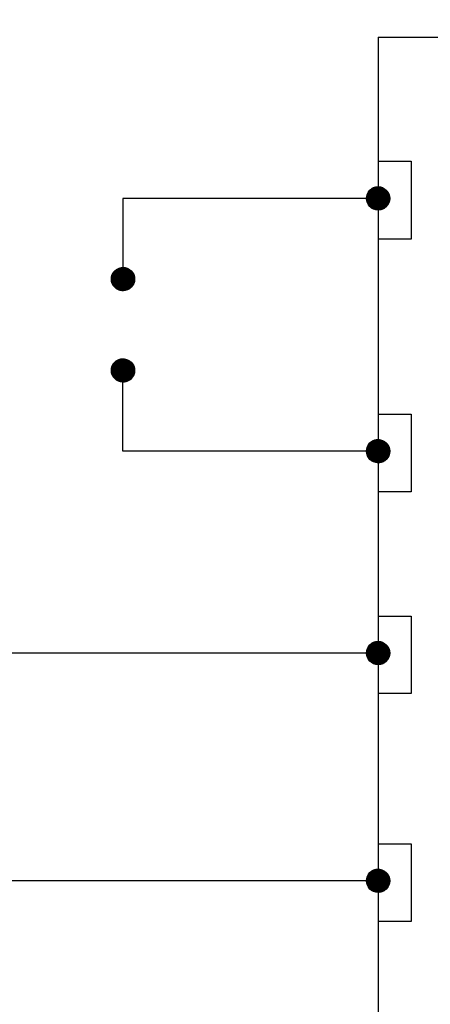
# Model space of a CAD drawing. Header units: inches. Extents: x 7.1 to 32.2, y 0.4 to 17.7.
# Tile 6 of 11: x 13.3 to 14.5, y 13 to 15.7. Entities that reach past the tile are written whole.
import ezdxf

# ---------------------------------------------------------------- set-up
doc = ezdxf.new("R2010")
doc.units = ezdxf.units.IN
doc.header["$MEASUREMENT"] = 0
doc.layers.add('M-ANNO-SYMB', color=6, linetype='Continuous', lineweight=30)
doc.layers.add('M-DIAG-GRPH', color=6, linetype='Continuous', lineweight=13)

# ---------------------------------------------------------------- blocks, each defined once
blk = doc.blocks.new('*U2')
at = {"color": 0}
for p, q in [((10.4849, 6.9662), (10.5488, 7.0301)), ((10.4849, 6.967), (10.5479, 7.0301)), ((10.4849, 6.9644), (10.5505, 7.03)), ((10.4849, 6.9653), (10.5496, 7.03)), ((10.4849, 6.9679), (10.547, 7.03)), ((10.4849, 6.9688), (10.5461, 7.03)), ((10.4849, 6.9698), (10.5452, 7.03)), ((10.485, 6.9636), (10.5514, 7.03)), ((10.485, 6.9627), (10.5522, 7.0299)), ((10.485, 6.9707), (10.5442, 7.0299)), ((10.4851, 6.9619), (10.553, 7.0299)), ((10.4851, 6.9716), (10.5433, 7.0299)), ((10.4851, 6.9611), (10.5538, 7.0298)), ((10.4851, 6.9726), (10.5423, 7.0298)), ((10.4852, 6.9603), (10.5546, 7.0297)), ((10.4852, 6.9736), (10.5413, 7.0297)), ((10.4853, 6.9595), (10.5554, 7.0296)), ((10.4854, 6.9746), (10.5403, 7.0296)), ((10.4854, 6.9587), (10.5562, 7.0295)), ((10.4855, 6.9579), (10.557, 7.0294)), ((10.4855, 6.9756), (10.5393, 7.0294)), ((10.4856, 6.9572), (10.5578, 7.0293)), ((10.4856, 6.9766), (10.5383, 7.0293)), ((10.4857, 6.9564), (10.5585, 7.0292)), ((10.4858, 6.9777), (10.5372, 7.0291)), ((10.4859, 6.9556), (10.5593, 7.0291)), ((10.486, 6.9549), (10.56, 7.0289)), ((10.486, 6.9788), (10.5361, 7.0289)), ((10.4861, 6.9542), (10.5608, 7.0288)), ((10.4862, 6.9799), (10.535, 7.0287)), ((10.4863, 6.9534), (10.5615, 7.0286)), ((10.4865, 6.9527), (10.5622, 7.0285)), ((10.4865, 6.981), (10.5339, 7.0284)), ((10.4866, 6.952), (10.5629, 7.0283)), ((10.4868, 6.9513), (10.5637, 7.0281)), ((10.4868, 6.9822), (10.5327, 7.0281)), ((10.487, 6.9506), (10.5644, 7.028)), ((10.4871, 6.9834), (10.5315, 7.0278)), ((10.4872, 6.9499), (10.565, 7.0278)), ((10.4874, 6.9492), (10.5657, 7.0276)), ((10.4874, 6.9846), (10.5303, 7.0275)), ((10.4876, 6.9485), (10.5664, 7.0274)), ((10.4878, 6.9478), (10.5671, 7.0272)), ((10.4878, 6.9859), (10.529, 7.0271)), ((10.488, 6.9472), (10.5678, 7.0269)), ((10.4882, 6.9465), (10.5684, 7.0267)), ((10.4883, 6.9872), (10.5277, 7.0267)), ((10.4884, 6.9458), (10.5691, 7.0265)), ((10.4887, 6.9452), (10.5697, 7.0263)), ((10.4888, 6.9886), (10.5263, 7.0262)), ((10.4889, 6.9445), (10.5704, 7.026)), ((10.4891, 6.9439), (10.571, 7.0258)), ((10.4893, 6.99), (10.5249, 7.0256)), ((10.4894, 6.9433), (10.5717, 7.0255)), ((10.4897, 6.9426), (10.5723, 7.0253)), ((10.4899, 6.942), (10.5729, 7.025)), ((10.4899, 6.9915), (10.5234, 7.025)), ((10.4902, 6.9414), (10.5735, 7.0248)), ((10.4904, 6.9408), (10.5741, 7.0245)), ((10.4906, 6.9931), (10.5218, 7.0243)), ((10.4907, 6.9402), (10.5747, 7.0242)), ((10.491, 6.9396), (10.5753, 7.0239)), ((10.4913, 6.939), (10.5759, 7.0236)), ((10.4914, 6.9948), (10.5201, 7.0235)), ((10.4916, 6.9384), (10.5765, 7.0233)), ((10.4919, 6.9378), (10.5771, 7.023)), ((10.4922, 6.9372), (10.5777, 7.0227)), ((10.4923, 6.9966), (10.5183, 7.0226)), ((10.4925, 6.9367), (10.5783, 7.0224)), ((10.4928, 6.9361), (10.5789, 7.0221)), ((10.4931, 6.9355), (10.5794, 7.0218)), ((10.4934, 6.935), (10.58, 7.0215)), ((10.4935, 6.9986), (10.5163, 7.0215)), ((10.4938, 6.9344), (10.5805, 7.0212)), ((10.4941, 6.9338), (10.5811, 7.0208)), ((10.4944, 6.9333), (10.5816, 7.0205)), ((10.4948, 6.9328), (10.5822, 7.0201)), ((10.4948, 7.0009), (10.5141, 7.0201)), ((10.4951, 6.9322), (10.5827, 7.0198)), ((10.4955, 6.9317), (10.5832, 7.0194)), ((10.4958, 6.9312), (10.5838, 7.0191)), ((10.4962, 6.9306), (10.5843, 7.0187)), ((10.4966, 6.9301), (10.5848, 7.0184)), ((10.4967, 7.0036), (10.5113, 7.0182)), ((10.4969, 6.9296), (10.5853, 7.018)), ((10.4973, 6.9291), (10.5858, 7.0176)), ((10.4977, 6.9286), (10.5863, 7.0172)), ((10.4981, 6.9281), (10.5868, 7.0169)), ((10.4985, 6.9276), (10.5873, 7.0165)), ((10.4989, 6.9271), (10.5878, 7.0161)), ((10.4992, 6.9266), (10.5883, 7.0157)), ((10.4996, 6.9261), (10.5888, 7.0153)), ((10.4998, 7.0076), (10.5074, 7.0151)), ((10.5001, 6.9256), (10.5893, 7.0149)), ((10.5005, 6.9252), (10.5898, 7.0145)), ((10.5009, 6.9247), (10.5902, 7.0141)), ((10.5013, 6.9242), (10.5907, 7.0136)), ((10.5017, 6.9238), (10.5912, 7.0132)), ((10.5021, 6.9233), (10.5916, 7.0128)), ((10.5026, 6.9229), (10.5921, 7.0124)), ((10.503, 6.9224), (10.5925, 7.0119)), ((10.5035, 6.922), (10.593, 7.0115)), ((10.5039, 6.9215), (10.5934, 7.011)), ((10.5043, 6.9211), (10.5938, 7.0106)), ((10.5048, 6.9207), (10.5943, 7.0101)), ((10.5053, 6.9202), (10.5947, 7.0097)), ((10.5057, 6.9198), (10.5951, 7.0092)), ((10.5062, 6.9194), (10.5955, 7.0087)), ((10.5067, 6.919), (10.5959, 7.0083)), ((10.5071, 6.9186), (10.5963, 7.0078)), ((10.5076, 6.9182), (10.5968, 7.0073)), ((10.5081, 6.9178), (10.5972, 7.0068)), ((10.5086, 6.9174), (10.5975, 7.0063)), ((10.5091, 6.917), (10.5979, 7.0059)), ((10.5096, 6.9166), (10.5983, 7.0054)), ((10.5101, 6.9162), (10.5987, 7.0049)), ((10.5106, 6.9158), (10.5991, 7.0043)), ((10.5111, 6.9155), (10.5995, 7.0038)), ((10.5116, 6.9151), (10.5998, 7.0033)), ((10.5121, 6.9147), (10.6002, 7.0028)), ((10.5127, 6.9144), (10.6006, 7.0023)), ((10.5132, 6.914), (10.6009, 7.0017)), ((10.5137, 6.9137), (10.6013, 7.0012)), ((10.5143, 6.9133), (10.6016, 7.0007)), ((10.5148, 6.913), (10.6019, 7.0001)), ((10.5153, 6.9127), (10.6023, 6.9996)), ((10.5159, 6.9123), (10.6026, 6.999)), ((10.5165, 6.912), (10.6029, 6.9985)), ((10.517, 6.9117), (10.6033, 6.9979)), ((10.5176, 6.9114), (10.6036, 6.9973)), ((10.5182, 6.911), (10.6039, 6.9968)), ((10.5187, 6.9107), (10.6042, 6.9962)), ((10.5193, 6.9104), (10.6045, 6.9956)), ((10.5199, 6.9101), (10.6048, 6.995)), ((10.5205, 6.9098), (10.6051, 6.9944)), ((10.5211, 6.9096), (10.6054, 6.9938)), ((10.5217, 6.9093), (10.6057, 6.9932)), ((10.5223, 6.909), (10.6059, 6.9926)), ((10.5229, 6.9087), (10.6062, 6.992)), ((10.5235, 6.9085), (10.6065, 6.9914)), ((10.5242, 6.9082), (10.6067, 6.9908)), ((10.5248, 6.908), (10.607, 6.9901)), ((10.5254, 6.9077), (10.6072, 6.9895)), ((10.5261, 6.9075), (10.6075, 6.9889)), ((10.5267, 6.9072), (10.6077, 6.9882)), ((10.5274, 6.907), (10.6079, 6.9876)), ((10.528, 6.9068), (10.6082, 6.9869)), ((10.5287, 6.9066), (10.6084, 6.9862)), ((10.5294, 6.9063), (10.6086, 6.9856)), ((10.53, 6.9061), (10.6088, 6.9849)), ((10.5307, 6.9059), (10.609, 6.9842)), ((10.5314, 6.9057), (10.6092, 6.9835)), ((10.5321, 6.9056), (10.6094, 6.9828)), ((10.5328, 6.9054), (10.6096, 6.9821)), ((10.5335, 6.9052), (10.6097, 6.9814)), ((10.5342, 6.905), (10.6099, 6.9807)), ((10.535, 6.9049), (10.6101, 6.98)), ((10.5357, 6.9047), (10.6102, 6.9792)), ((10.5364, 6.9046), (10.6104, 6.9785)), ((10.5372, 6.9044), (10.6105, 6.9777)), ((10.5379, 6.9043), (10.6106, 6.977)), ((10.5387, 6.9042), (10.6107, 6.9762)), ((10.5395, 6.9041), (10.6109, 6.9755)), ((10.5403, 6.904), (10.611, 6.9747)), ((10.541, 6.9039), (10.611, 6.9739)), ((10.5418, 6.9038), (10.6111, 6.9731)), ((10.5427, 6.9037), (10.6112, 6.9723)), ((10.5435, 6.9037), (10.6113, 6.9715)), ((10.5443, 6.9036), (10.6113, 6.9706)), ((10.5451, 6.9036), (10.6114, 6.9698)), ((10.546, 6.9035), (10.6114, 6.9689)), ((10.5468, 6.9035), (10.6114, 6.9681)), ((10.5477, 6.9035), (10.6114, 6.9672)), ((10.5486, 6.9035), (10.6114, 6.9663)), ((10.5495, 6.9035), (10.6114, 6.9654)), ((10.5504, 6.9035), (10.6114, 6.9645)), ((10.5513, 6.9036), (10.6114, 6.9636)), ((10.5523, 6.9036), (10.6113, 6.9627)), ((10.5532, 6.9037), (10.6112, 6.9617)), ((10.5542, 6.9038), (10.6112, 6.9607)), ((10.5552, 6.9039), (10.6111, 6.9598)), ((10.5562, 6.904), (10.6109, 6.9588)), ((10.5572, 6.9041), (10.6108, 6.9577)), ((10.5582, 6.9043), (10.6106, 6.9567)), ((10.5593, 6.9045), (10.6105, 6.9556)), ((10.5604, 6.9047), (10.6103, 6.9545)), ((10.5615, 6.9049), (10.61, 6.9534)), ((10.5627, 6.9052), (10.6098, 6.9523)), ((10.5638, 6.9054), (10.6095, 6.9511)), ((10.565, 6.9058), (10.6092, 6.9499)), ((10.5663, 6.9061), (10.6088, 6.9487)), ((10.5676, 6.9065), (10.6084, 6.9474)), ((10.5689, 6.907), (10.608, 6.9461)), ((10.5703, 6.9075), (10.6075, 6.9447)), ((10.5717, 6.908), (10.6069, 6.9432)), ((10.5732, 6.9086), (10.6063, 6.9417)), ((10.5748, 6.9094), (10.6056, 6.9401)), ((10.5765, 6.9102), (10.6047, 6.9384)), ((10.5784, 6.9112), (10.6038, 6.9366)), ((10.5804, 6.9123), (10.6026, 6.9345)), ((10.5828, 6.9138), (10.6012, 6.9322)), ((10.5856, 6.9158), (10.5992, 6.9293)), ((10.5903, 6.9195), (10.5954, 6.9246))]:
    blk.add_line(p, q, dxfattribs=at)
blk = doc.blocks.new('*U17')
at = {"color": 0}
for p, q in [((10.4849, 6.9662), (10.5488, 7.0301)), ((10.4849, 6.967), (10.5479, 7.0301)), ((10.4849, 6.9644), (10.5505, 7.03)), ((10.4849, 6.9653), (10.5496, 7.03)), ((10.4849, 6.9679), (10.547, 7.03)), ((10.4849, 6.9688), (10.5461, 7.03)), ((10.4849, 6.9698), (10.5452, 7.03)), ((10.485, 6.9636), (10.5514, 7.03)), ((10.485, 6.9627), (10.5522, 7.0299)), ((10.485, 6.9707), (10.5442, 7.0299)), ((10.4851, 6.9619), (10.553, 7.0299)), ((10.4851, 6.9716), (10.5433, 7.0299)), ((10.4851, 6.9611), (10.5538, 7.0298)), ((10.4851, 6.9726), (10.5423, 7.0298)), ((10.4852, 6.9603), (10.5546, 7.0297)), ((10.4852, 6.9736), (10.5413, 7.0297)), ((10.4853, 6.9595), (10.5554, 7.0296)), ((10.4854, 6.9746), (10.5403, 7.0296)), ((10.4854, 6.9587), (10.5562, 7.0295)), ((10.4855, 6.9579), (10.557, 7.0294)), ((10.4855, 6.9756), (10.5393, 7.0294)), ((10.4856, 6.9572), (10.5578, 7.0293)), ((10.4856, 6.9766), (10.5383, 7.0293)), ((10.4857, 6.9564), (10.5585, 7.0292)), ((10.4858, 6.9777), (10.5372, 7.0291)), ((10.4859, 6.9556), (10.5593, 7.0291)), ((10.486, 6.9549), (10.56, 7.0289)), ((10.486, 6.9788), (10.5361, 7.0289)), ((10.4861, 6.9542), (10.5608, 7.0288)), ((10.4862, 6.9799), (10.535, 7.0287)), ((10.4863, 6.9534), (10.5615, 7.0286)), ((10.4865, 6.9527), (10.5622, 7.0285)), ((10.4865, 6.981), (10.5339, 7.0284)), ((10.4866, 6.952), (10.5629, 7.0283)), ((10.4868, 6.9513), (10.5637, 7.0281)), ((10.4868, 6.9822), (10.5327, 7.0281)), ((10.487, 6.9506), (10.5644, 7.028)), ((10.4871, 6.9834), (10.5315, 7.0278)), ((10.4872, 6.9499), (10.565, 7.0278)), ((10.4874, 6.9492), (10.5657, 7.0276)), ((10.4874, 6.9846), (10.5303, 7.0275)), ((10.4876, 6.9485), (10.5664, 7.0274)), ((10.4878, 6.9478), (10.5671, 7.0272)), ((10.4878, 6.9859), (10.529, 7.0271)), ((10.488, 6.9472), (10.5678, 7.0269)), ((10.4882, 6.9465), (10.5684, 7.0267)), ((10.4883, 6.9872), (10.5277, 7.0267)), ((10.4884, 6.9458), (10.5691, 7.0265)), ((10.4887, 6.9452), (10.5697, 7.0263)), ((10.4888, 6.9886), (10.5263, 7.0262)), ((10.4889, 6.9445), (10.5704, 7.026)), ((10.4891, 6.9439), (10.571, 7.0258)), ((10.4893, 6.99), (10.5249, 7.0256)), ((10.4894, 6.9433), (10.5717, 7.0255)), ((10.4897, 6.9426), (10.5723, 7.0253)), ((10.4899, 6.942), (10.5729, 7.025)), ((10.4899, 6.9915), (10.5234, 7.025)), ((10.4902, 6.9414), (10.5735, 7.0248)), ((10.4904, 6.9408), (10.5741, 7.0245)), ((10.4906, 6.9931), (10.5218, 7.0243)), ((10.4907, 6.9402), (10.5747, 7.0242)), ((10.491, 6.9396), (10.5753, 7.0239)), ((10.4913, 6.939), (10.5759, 7.0236)), ((10.4914, 6.9948), (10.5201, 7.0235)), ((10.4916, 6.9384), (10.5765, 7.0233)), ((10.4919, 6.9378), (10.5771, 7.023)), ((10.4922, 6.9372), (10.5777, 7.0227)), ((10.4923, 6.9966), (10.5183, 7.0226)), ((10.4925, 6.9367), (10.5783, 7.0224)), ((10.4928, 6.9361), (10.5789, 7.0221)), ((10.4931, 6.9355), (10.5794, 7.0218)), ((10.4934, 6.935), (10.58, 7.0215)), ((10.4935, 6.9986), (10.5163, 7.0215)), ((10.4938, 6.9344), (10.5805, 7.0212)), ((10.4941, 6.9338), (10.5811, 7.0208)), ((10.4944, 6.9333), (10.5816, 7.0205)), ((10.4948, 6.9328), (10.5822, 7.0201)), ((10.4948, 7.0009), (10.5141, 7.0201)), ((10.4951, 6.9322), (10.5827, 7.0198)), ((10.4955, 6.9317), (10.5832, 7.0194)), ((10.4958, 6.9312), (10.5838, 7.0191)), ((10.4962, 6.9306), (10.5843, 7.0187)), ((10.4966, 6.9301), (10.5848, 7.0184)), ((10.4967, 7.0036), (10.5113, 7.0182)), ((10.4969, 6.9296), (10.5853, 7.018)), ((10.4973, 6.9291), (10.5858, 7.0176)), ((10.4977, 6.9286), (10.5863, 7.0172)), ((10.4981, 6.9281), (10.5868, 7.0169)), ((10.4985, 6.9276), (10.5873, 7.0165)), ((10.4989, 6.9271), (10.5878, 7.0161)), ((10.4992, 6.9266), (10.5883, 7.0157)), ((10.4996, 6.9261), (10.5888, 7.0153)), ((10.4998, 7.0076), (10.5074, 7.0151)), ((10.5001, 6.9256), (10.5893, 7.0149)), ((10.5005, 6.9252), (10.5898, 7.0145)), ((10.5009, 6.9247), (10.5902, 7.0141)), ((10.5013, 6.9242), (10.5907, 7.0136)), ((10.5017, 6.9238), (10.5912, 7.0132)), ((10.5021, 6.9233), (10.5916, 7.0128)), ((10.5026, 6.9229), (10.5921, 7.0124)), ((10.503, 6.9224), (10.5925, 7.0119)), ((10.5035, 6.922), (10.593, 7.0115)), ((10.5039, 6.9215), (10.5934, 7.011)), ((10.5043, 6.9211), (10.5938, 7.0106)), ((10.5048, 6.9207), (10.5943, 7.0101)), ((10.5053, 6.9202), (10.5947, 7.0097)), ((10.5057, 6.9198), (10.5951, 7.0092)), ((10.5062, 6.9194), (10.5955, 7.0087)), ((10.5067, 6.919), (10.5959, 7.0083)), ((10.5071, 6.9186), (10.5963, 7.0078)), ((10.5076, 6.9182), (10.5968, 7.0073)), ((10.5081, 6.9178), (10.5972, 7.0068)), ((10.5086, 6.9174), (10.5975, 7.0063)), ((10.5091, 6.917), (10.5979, 7.0059)), ((10.5096, 6.9166), (10.5983, 7.0054)), ((10.5101, 6.9162), (10.5987, 7.0049)), ((10.5106, 6.9158), (10.5991, 7.0043)), ((10.5111, 6.9155), (10.5995, 7.0038)), ((10.5116, 6.9151), (10.5998, 7.0033)), ((10.5121, 6.9147), (10.6002, 7.0028)), ((10.5127, 6.9144), (10.6006, 7.0023)), ((10.5132, 6.914), (10.6009, 7.0017)), ((10.5137, 6.9137), (10.6013, 7.0012)), ((10.5143, 6.9133), (10.6016, 7.0007)), ((10.5148, 6.913), (10.6019, 7.0001)), ((10.5153, 6.9127), (10.6023, 6.9996)), ((10.5159, 6.9123), (10.6026, 6.999)), ((10.5165, 6.912), (10.6029, 6.9985)), ((10.517, 6.9117), (10.6033, 6.9979)), ((10.5176, 6.9114), (10.6036, 6.9973)), ((10.5182, 6.911), (10.6039, 6.9968)), ((10.5187, 6.9107), (10.6042, 6.9962)), ((10.5193, 6.9104), (10.6045, 6.9956)), ((10.5199, 6.9101), (10.6048, 6.995)), ((10.5205, 6.9098), (10.6051, 6.9944)), ((10.5211, 6.9096), (10.6054, 6.9938)), ((10.5217, 6.9093), (10.6057, 6.9932)), ((10.5223, 6.909), (10.6059, 6.9926)), ((10.5229, 6.9087), (10.6062, 6.992)), ((10.5235, 6.9085), (10.6065, 6.9914)), ((10.5242, 6.9082), (10.6067, 6.9908)), ((10.5248, 6.908), (10.607, 6.9901)), ((10.5254, 6.9077), (10.6072, 6.9895)), ((10.5261, 6.9075), (10.6075, 6.9889)), ((10.5267, 6.9072), (10.6077, 6.9882)), ((10.5274, 6.907), (10.6079, 6.9876)), ((10.528, 6.9068), (10.6082, 6.9869)), ((10.5287, 6.9066), (10.6084, 6.9862)), ((10.5294, 6.9063), (10.6086, 6.9856)), ((10.53, 6.9061), (10.6088, 6.9849)), ((10.5307, 6.9059), (10.609, 6.9842)), ((10.5314, 6.9057), (10.6092, 6.9835)), ((10.5321, 6.9056), (10.6094, 6.9828)), ((10.5328, 6.9054), (10.6096, 6.9821)), ((10.5335, 6.9052), (10.6097, 6.9814)), ((10.5342, 6.905), (10.6099, 6.9807)), ((10.535, 6.9049), (10.6101, 6.98)), ((10.5357, 6.9047), (10.6102, 6.9792)), ((10.5364, 6.9046), (10.6104, 6.9785)), ((10.5372, 6.9044), (10.6105, 6.9777)), ((10.5379, 6.9043), (10.6106, 6.977)), ((10.5387, 6.9042), (10.6107, 6.9762)), ((10.5395, 6.9041), (10.6109, 6.9755)), ((10.5403, 6.904), (10.611, 6.9747)), ((10.541, 6.9039), (10.611, 6.9739)), ((10.5418, 6.9038), (10.6111, 6.9731)), ((10.5427, 6.9037), (10.6112, 6.9723)), ((10.5435, 6.9037), (10.6113, 6.9715)), ((10.5443, 6.9036), (10.6113, 6.9706)), ((10.5451, 6.9036), (10.6114, 6.9698)), ((10.546, 6.9035), (10.6114, 6.9689)), ((10.5468, 6.9035), (10.6114, 6.9681)), ((10.5477, 6.9035), (10.6114, 6.9672)), ((10.5486, 6.9035), (10.6114, 6.9663)), ((10.5495, 6.9035), (10.6114, 6.9654)), ((10.5504, 6.9035), (10.6114, 6.9645)), ((10.5513, 6.9036), (10.6114, 6.9636)), ((10.5523, 6.9036), (10.6113, 6.9627)), ((10.5532, 6.9037), (10.6112, 6.9617)), ((10.5542, 6.9038), (10.6112, 6.9607)), ((10.5552, 6.9039), (10.6111, 6.9598)), ((10.5562, 6.904), (10.6109, 6.9588)), ((10.5572, 6.9041), (10.6108, 6.9577)), ((10.5582, 6.9043), (10.6106, 6.9567)), ((10.5593, 6.9045), (10.6105, 6.9556)), ((10.5604, 6.9047), (10.6103, 6.9545)), ((10.5615, 6.9049), (10.61, 6.9534)), ((10.5627, 6.9052), (10.6098, 6.9523)), ((10.5638, 6.9054), (10.6095, 6.9511)), ((10.565, 6.9058), (10.6092, 6.9499)), ((10.5663, 6.9061), (10.6088, 6.9487)), ((10.5676, 6.9065), (10.6084, 6.9474)), ((10.5689, 6.907), (10.608, 6.9461)), ((10.5703, 6.9075), (10.6075, 6.9447)), ((10.5717, 6.908), (10.6069, 6.9432)), ((10.5732, 6.9086), (10.6063, 6.9417)), ((10.5748, 6.9094), (10.6056, 6.9401)), ((10.5765, 6.9102), (10.6047, 6.9384)), ((10.5784, 6.9112), (10.6038, 6.9366)), ((10.5804, 6.9123), (10.6026, 6.9345)), ((10.5828, 6.9138), (10.6012, 6.9322)), ((10.5856, 6.9158), (10.5992, 6.9293)), ((10.5903, 6.9195), (10.5954, 6.9246))]:
    blk.add_line(p, q, dxfattribs=at)
blk = doc.blocks.new('*U18')
at = {"color": 0}
for p, q in [((10.4849, 6.9662), (10.5488, 7.0301)), ((10.4849, 6.967), (10.5479, 7.0301)), ((10.4849, 6.9644), (10.5505, 7.03)), ((10.4849, 6.9653), (10.5496, 7.03)), ((10.4849, 6.9679), (10.547, 7.03)), ((10.4849, 6.9688), (10.5461, 7.03)), ((10.4849, 6.9698), (10.5452, 7.03)), ((10.485, 6.9636), (10.5514, 7.03)), ((10.485, 6.9627), (10.5522, 7.0299)), ((10.485, 6.9707), (10.5442, 7.0299)), ((10.4851, 6.9619), (10.553, 7.0299)), ((10.4851, 6.9716), (10.5433, 7.0299)), ((10.4851, 6.9611), (10.5538, 7.0298)), ((10.4851, 6.9726), (10.5423, 7.0298)), ((10.4852, 6.9603), (10.5546, 7.0297)), ((10.4852, 6.9736), (10.5413, 7.0297)), ((10.4853, 6.9595), (10.5554, 7.0296)), ((10.4854, 6.9746), (10.5403, 7.0296)), ((10.4854, 6.9587), (10.5562, 7.0295)), ((10.4855, 6.9579), (10.557, 7.0294)), ((10.4855, 6.9756), (10.5393, 7.0294)), ((10.4856, 6.9572), (10.5578, 7.0293)), ((10.4856, 6.9766), (10.5383, 7.0293)), ((10.4857, 6.9564), (10.5585, 7.0292)), ((10.4858, 6.9777), (10.5372, 7.0291)), ((10.4859, 6.9556), (10.5593, 7.0291)), ((10.486, 6.9549), (10.56, 7.0289)), ((10.486, 6.9788), (10.5361, 7.0289)), ((10.4861, 6.9542), (10.5608, 7.0288)), ((10.4862, 6.9799), (10.535, 7.0287)), ((10.4863, 6.9534), (10.5615, 7.0286)), ((10.4865, 6.9527), (10.5622, 7.0285)), ((10.4865, 6.981), (10.5339, 7.0284)), ((10.4866, 6.952), (10.5629, 7.0283)), ((10.4868, 6.9513), (10.5637, 7.0281)), ((10.4868, 6.9822), (10.5327, 7.0281)), ((10.487, 6.9506), (10.5644, 7.028)), ((10.4871, 6.9834), (10.5315, 7.0278)), ((10.4872, 6.9499), (10.565, 7.0278)), ((10.4874, 6.9492), (10.5657, 7.0276)), ((10.4874, 6.9846), (10.5303, 7.0275)), ((10.4876, 6.9485), (10.5664, 7.0274)), ((10.4878, 6.9478), (10.5671, 7.0272)), ((10.4878, 6.9859), (10.529, 7.0271)), ((10.488, 6.9472), (10.5678, 7.0269)), ((10.4882, 6.9465), (10.5684, 7.0267)), ((10.4883, 6.9872), (10.5277, 7.0267)), ((10.4884, 6.9458), (10.5691, 7.0265)), ((10.4887, 6.9452), (10.5697, 7.0263)), ((10.4888, 6.9886), (10.5263, 7.0262)), ((10.4889, 6.9445), (10.5704, 7.026)), ((10.4891, 6.9439), (10.571, 7.0258)), ((10.4893, 6.99), (10.5249, 7.0256)), ((10.4894, 6.9433), (10.5717, 7.0255)), ((10.4897, 6.9426), (10.5723, 7.0253)), ((10.4899, 6.942), (10.5729, 7.025)), ((10.4899, 6.9915), (10.5234, 7.025)), ((10.4902, 6.9414), (10.5735, 7.0248)), ((10.4904, 6.9408), (10.5741, 7.0245)), ((10.4906, 6.9931), (10.5218, 7.0243)), ((10.4907, 6.9402), (10.5747, 7.0242)), ((10.491, 6.9396), (10.5753, 7.0239)), ((10.4913, 6.939), (10.5759, 7.0236)), ((10.4914, 6.9948), (10.5201, 7.0235)), ((10.4916, 6.9384), (10.5765, 7.0233)), ((10.4919, 6.9378), (10.5771, 7.023)), ((10.4922, 6.9372), (10.5777, 7.0227)), ((10.4923, 6.9966), (10.5183, 7.0226)), ((10.4925, 6.9367), (10.5783, 7.0224)), ((10.4928, 6.9361), (10.5789, 7.0221)), ((10.4931, 6.9355), (10.5794, 7.0218)), ((10.4934, 6.935), (10.58, 7.0215)), ((10.4935, 6.9986), (10.5163, 7.0215)), ((10.4938, 6.9344), (10.5805, 7.0212)), ((10.4941, 6.9338), (10.5811, 7.0208)), ((10.4944, 6.9333), (10.5816, 7.0205)), ((10.4948, 6.9328), (10.5822, 7.0201)), ((10.4948, 7.0009), (10.5141, 7.0201)), ((10.4951, 6.9322), (10.5827, 7.0198)), ((10.4955, 6.9317), (10.5832, 7.0194)), ((10.4958, 6.9312), (10.5838, 7.0191)), ((10.4962, 6.9306), (10.5843, 7.0187)), ((10.4966, 6.9301), (10.5848, 7.0184)), ((10.4967, 7.0036), (10.5113, 7.0182)), ((10.4969, 6.9296), (10.5853, 7.018)), ((10.4973, 6.9291), (10.5858, 7.0176)), ((10.4977, 6.9286), (10.5863, 7.0172)), ((10.4981, 6.9281), (10.5868, 7.0169)), ((10.4985, 6.9276), (10.5873, 7.0165)), ((10.4989, 6.9271), (10.5878, 7.0161)), ((10.4992, 6.9266), (10.5883, 7.0157)), ((10.4996, 6.9261), (10.5888, 7.0153)), ((10.4998, 7.0076), (10.5074, 7.0151)), ((10.5001, 6.9256), (10.5893, 7.0149)), ((10.5005, 6.9252), (10.5898, 7.0145)), ((10.5009, 6.9247), (10.5902, 7.0141)), ((10.5013, 6.9242), (10.5907, 7.0136)), ((10.5017, 6.9238), (10.5912, 7.0132)), ((10.5021, 6.9233), (10.5916, 7.0128)), ((10.5026, 6.9229), (10.5921, 7.0124)), ((10.503, 6.9224), (10.5925, 7.0119)), ((10.5035, 6.922), (10.593, 7.0115)), ((10.5039, 6.9215), (10.5934, 7.011)), ((10.5043, 6.9211), (10.5938, 7.0106)), ((10.5048, 6.9207), (10.5943, 7.0101)), ((10.5053, 6.9202), (10.5947, 7.0097)), ((10.5057, 6.9198), (10.5951, 7.0092)), ((10.5062, 6.9194), (10.5955, 7.0087)), ((10.5067, 6.919), (10.5959, 7.0083)), ((10.5071, 6.9186), (10.5963, 7.0078)), ((10.5076, 6.9182), (10.5968, 7.0073)), ((10.5081, 6.9178), (10.5972, 7.0068)), ((10.5086, 6.9174), (10.5975, 7.0063)), ((10.5091, 6.917), (10.5979, 7.0059)), ((10.5096, 6.9166), (10.5983, 7.0054)), ((10.5101, 6.9162), (10.5987, 7.0049)), ((10.5106, 6.9158), (10.5991, 7.0043)), ((10.5111, 6.9155), (10.5995, 7.0038)), ((10.5116, 6.9151), (10.5998, 7.0033)), ((10.5121, 6.9147), (10.6002, 7.0028)), ((10.5127, 6.9144), (10.6006, 7.0023)), ((10.5132, 6.914), (10.6009, 7.0017)), ((10.5137, 6.9137), (10.6013, 7.0012)), ((10.5143, 6.9133), (10.6016, 7.0007)), ((10.5148, 6.913), (10.6019, 7.0001)), ((10.5153, 6.9127), (10.6023, 6.9996)), ((10.5159, 6.9123), (10.6026, 6.999)), ((10.5165, 6.912), (10.6029, 6.9985)), ((10.517, 6.9117), (10.6033, 6.9979)), ((10.5176, 6.9114), (10.6036, 6.9973)), ((10.5182, 6.911), (10.6039, 6.9968)), ((10.5187, 6.9107), (10.6042, 6.9962)), ((10.5193, 6.9104), (10.6045, 6.9956)), ((10.5199, 6.9101), (10.6048, 6.995)), ((10.5205, 6.9098), (10.6051, 6.9944)), ((10.5211, 6.9096), (10.6054, 6.9938)), ((10.5217, 6.9093), (10.6057, 6.9932)), ((10.5223, 6.909), (10.6059, 6.9926)), ((10.5229, 6.9087), (10.6062, 6.992)), ((10.5235, 6.9085), (10.6065, 6.9914)), ((10.5242, 6.9082), (10.6067, 6.9908)), ((10.5248, 6.908), (10.607, 6.9901)), ((10.5254, 6.9077), (10.6072, 6.9895)), ((10.5261, 6.9075), (10.6075, 6.9889)), ((10.5267, 6.9072), (10.6077, 6.9882)), ((10.5274, 6.907), (10.6079, 6.9876)), ((10.528, 6.9068), (10.6082, 6.9869)), ((10.5287, 6.9066), (10.6084, 6.9862)), ((10.5294, 6.9063), (10.6086, 6.9856)), ((10.53, 6.9061), (10.6088, 6.9849)), ((10.5307, 6.9059), (10.609, 6.9842)), ((10.5314, 6.9057), (10.6092, 6.9835)), ((10.5321, 6.9056), (10.6094, 6.9828)), ((10.5328, 6.9054), (10.6096, 6.9821)), ((10.5335, 6.9052), (10.6097, 6.9814)), ((10.5342, 6.905), (10.6099, 6.9807)), ((10.535, 6.9049), (10.6101, 6.98)), ((10.5357, 6.9047), (10.6102, 6.9792)), ((10.5364, 6.9046), (10.6104, 6.9785)), ((10.5372, 6.9044), (10.6105, 6.9777)), ((10.5379, 6.9043), (10.6106, 6.977)), ((10.5387, 6.9042), (10.6107, 6.9762)), ((10.5395, 6.9041), (10.6109, 6.9755)), ((10.5403, 6.904), (10.611, 6.9747)), ((10.541, 6.9039), (10.611, 6.9739)), ((10.5418, 6.9038), (10.6111, 6.9731)), ((10.5427, 6.9037), (10.6112, 6.9723)), ((10.5435, 6.9037), (10.6113, 6.9715)), ((10.5443, 6.9036), (10.6113, 6.9706)), ((10.5451, 6.9036), (10.6114, 6.9698)), ((10.546, 6.9035), (10.6114, 6.9689)), ((10.5468, 6.9035), (10.6114, 6.9681)), ((10.5477, 6.9035), (10.6114, 6.9672)), ((10.5486, 6.9035), (10.6114, 6.9663)), ((10.5495, 6.9035), (10.6114, 6.9654)), ((10.5504, 6.9035), (10.6114, 6.9645)), ((10.5513, 6.9036), (10.6114, 6.9636)), ((10.5523, 6.9036), (10.6113, 6.9627)), ((10.5532, 6.9037), (10.6112, 6.9617)), ((10.5542, 6.9038), (10.6112, 6.9607)), ((10.5552, 6.9039), (10.6111, 6.9598)), ((10.5562, 6.904), (10.6109, 6.9588)), ((10.5572, 6.9041), (10.6108, 6.9577)), ((10.5582, 6.9043), (10.6106, 6.9567)), ((10.5593, 6.9045), (10.6105, 6.9556)), ((10.5604, 6.9047), (10.6103, 6.9545)), ((10.5615, 6.9049), (10.61, 6.9534)), ((10.5627, 6.9052), (10.6098, 6.9523)), ((10.5638, 6.9054), (10.6095, 6.9511)), ((10.565, 6.9058), (10.6092, 6.9499)), ((10.5663, 6.9061), (10.6088, 6.9487)), ((10.5676, 6.9065), (10.6084, 6.9474)), ((10.5689, 6.907), (10.608, 6.9461)), ((10.5703, 6.9075), (10.6075, 6.9447)), ((10.5717, 6.908), (10.6069, 6.9432)), ((10.5732, 6.9086), (10.6063, 6.9417)), ((10.5748, 6.9094), (10.6056, 6.9401)), ((10.5765, 6.9102), (10.6047, 6.9384)), ((10.5784, 6.9112), (10.6038, 6.9366)), ((10.5804, 6.9123), (10.6026, 6.9345)), ((10.5828, 6.9138), (10.6012, 6.9322)), ((10.5856, 6.9158), (10.5992, 6.9293)), ((10.5903, 6.9195), (10.5954, 6.9246))]:
    blk.add_line(p, q, dxfattribs=at)
blk = doc.blocks.new('*U16')
at = {"color": 0}
for p, q in [((10.4849, 6.9662), (10.5488, 7.0301)), ((10.4849, 6.967), (10.5479, 7.0301)), ((10.4849, 6.9644), (10.5505, 7.03)), ((10.4849, 6.9653), (10.5496, 7.03)), ((10.4849, 6.9679), (10.547, 7.03)), ((10.4849, 6.9688), (10.5461, 7.03)), ((10.4849, 6.9698), (10.5452, 7.03)), ((10.485, 6.9636), (10.5514, 7.03)), ((10.485, 6.9627), (10.5522, 7.0299)), ((10.485, 6.9707), (10.5442, 7.0299)), ((10.4851, 6.9619), (10.553, 7.0299)), ((10.4851, 6.9716), (10.5433, 7.0299)), ((10.4851, 6.9611), (10.5538, 7.0298)), ((10.4851, 6.9726), (10.5423, 7.0298)), ((10.4852, 6.9603), (10.5546, 7.0297)), ((10.4852, 6.9736), (10.5413, 7.0297)), ((10.4853, 6.9595), (10.5554, 7.0296)), ((10.4854, 6.9746), (10.5403, 7.0296)), ((10.4854, 6.9587), (10.5562, 7.0295)), ((10.4855, 6.9579), (10.557, 7.0294)), ((10.4855, 6.9756), (10.5393, 7.0294)), ((10.4856, 6.9572), (10.5578, 7.0293)), ((10.4856, 6.9766), (10.5383, 7.0293)), ((10.4857, 6.9564), (10.5585, 7.0292)), ((10.4858, 6.9777), (10.5372, 7.0291)), ((10.4859, 6.9556), (10.5593, 7.0291)), ((10.486, 6.9549), (10.56, 7.0289)), ((10.486, 6.9788), (10.5361, 7.0289)), ((10.4861, 6.9542), (10.5608, 7.0288)), ((10.4862, 6.9799), (10.535, 7.0287)), ((10.4863, 6.9534), (10.5615, 7.0286)), ((10.4865, 6.9527), (10.5622, 7.0285)), ((10.4865, 6.981), (10.5339, 7.0284)), ((10.4866, 6.952), (10.5629, 7.0283)), ((10.4868, 6.9513), (10.5637, 7.0281)), ((10.4868, 6.9822), (10.5327, 7.0281)), ((10.487, 6.9506), (10.5644, 7.028)), ((10.4871, 6.9834), (10.5315, 7.0278)), ((10.4872, 6.9499), (10.565, 7.0278)), ((10.4874, 6.9492), (10.5657, 7.0276)), ((10.4874, 6.9846), (10.5303, 7.0275)), ((10.4876, 6.9485), (10.5664, 7.0274)), ((10.4878, 6.9478), (10.5671, 7.0272)), ((10.4878, 6.9859), (10.529, 7.0271)), ((10.488, 6.9472), (10.5678, 7.0269)), ((10.4882, 6.9465), (10.5684, 7.0267)), ((10.4883, 6.9872), (10.5277, 7.0267)), ((10.4884, 6.9458), (10.5691, 7.0265)), ((10.4887, 6.9452), (10.5697, 7.0263)), ((10.4888, 6.9886), (10.5263, 7.0262)), ((10.4889, 6.9445), (10.5704, 7.026)), ((10.4891, 6.9439), (10.571, 7.0258)), ((10.4893, 6.99), (10.5249, 7.0256)), ((10.4894, 6.9433), (10.5717, 7.0255)), ((10.4897, 6.9426), (10.5723, 7.0253)), ((10.4899, 6.942), (10.5729, 7.025)), ((10.4899, 6.9915), (10.5234, 7.025)), ((10.4902, 6.9414), (10.5735, 7.0248)), ((10.4904, 6.9408), (10.5741, 7.0245)), ((10.4906, 6.9931), (10.5218, 7.0243)), ((10.4907, 6.9402), (10.5747, 7.0242)), ((10.491, 6.9396), (10.5753, 7.0239)), ((10.4913, 6.939), (10.5759, 7.0236)), ((10.4914, 6.9948), (10.5201, 7.0235)), ((10.4916, 6.9384), (10.5765, 7.0233)), ((10.4919, 6.9378), (10.5771, 7.023)), ((10.4922, 6.9372), (10.5777, 7.0227)), ((10.4923, 6.9966), (10.5183, 7.0226)), ((10.4925, 6.9367), (10.5783, 7.0224)), ((10.4928, 6.9361), (10.5789, 7.0221)), ((10.4931, 6.9355), (10.5794, 7.0218)), ((10.4934, 6.935), (10.58, 7.0215)), ((10.4935, 6.9986), (10.5163, 7.0215)), ((10.4938, 6.9344), (10.5805, 7.0212)), ((10.4941, 6.9338), (10.5811, 7.0208)), ((10.4944, 6.9333), (10.5816, 7.0205)), ((10.4948, 6.9328), (10.5822, 7.0201)), ((10.4948, 7.0009), (10.5141, 7.0201)), ((10.4951, 6.9322), (10.5827, 7.0198)), ((10.4955, 6.9317), (10.5832, 7.0194)), ((10.4958, 6.9312), (10.5838, 7.0191)), ((10.4962, 6.9306), (10.5843, 7.0187)), ((10.4966, 6.9301), (10.5848, 7.0184)), ((10.4967, 7.0036), (10.5113, 7.0182)), ((10.4969, 6.9296), (10.5853, 7.018)), ((10.4973, 6.9291), (10.5858, 7.0176)), ((10.4977, 6.9286), (10.5863, 7.0172)), ((10.4981, 6.9281), (10.5868, 7.0169)), ((10.4985, 6.9276), (10.5873, 7.0165)), ((10.4989, 6.9271), (10.5878, 7.0161)), ((10.4992, 6.9266), (10.5883, 7.0157)), ((10.4996, 6.9261), (10.5888, 7.0153)), ((10.4998, 7.0076), (10.5074, 7.0151)), ((10.5001, 6.9256), (10.5893, 7.0149)), ((10.5005, 6.9252), (10.5898, 7.0145)), ((10.5009, 6.9247), (10.5902, 7.0141)), ((10.5013, 6.9242), (10.5907, 7.0136)), ((10.5017, 6.9238), (10.5912, 7.0132)), ((10.5021, 6.9233), (10.5916, 7.0128)), ((10.5026, 6.9229), (10.5921, 7.0124)), ((10.503, 6.9224), (10.5925, 7.0119)), ((10.5035, 6.922), (10.593, 7.0115)), ((10.5039, 6.9215), (10.5934, 7.011)), ((10.5043, 6.9211), (10.5938, 7.0106)), ((10.5048, 6.9207), (10.5943, 7.0101)), ((10.5053, 6.9202), (10.5947, 7.0097)), ((10.5057, 6.9198), (10.5951, 7.0092)), ((10.5062, 6.9194), (10.5955, 7.0087)), ((10.5067, 6.919), (10.5959, 7.0083)), ((10.5071, 6.9186), (10.5963, 7.0078)), ((10.5076, 6.9182), (10.5968, 7.0073)), ((10.5081, 6.9178), (10.5972, 7.0068)), ((10.5086, 6.9174), (10.5975, 7.0063)), ((10.5091, 6.917), (10.5979, 7.0059)), ((10.5096, 6.9166), (10.5983, 7.0054)), ((10.5101, 6.9162), (10.5987, 7.0049)), ((10.5106, 6.9158), (10.5991, 7.0043)), ((10.5111, 6.9155), (10.5995, 7.0038)), ((10.5116, 6.9151), (10.5998, 7.0033)), ((10.5121, 6.9147), (10.6002, 7.0028)), ((10.5127, 6.9144), (10.6006, 7.0023)), ((10.5132, 6.914), (10.6009, 7.0017)), ((10.5137, 6.9137), (10.6013, 7.0012)), ((10.5143, 6.9133), (10.6016, 7.0007)), ((10.5148, 6.913), (10.6019, 7.0001)), ((10.5153, 6.9127), (10.6023, 6.9996)), ((10.5159, 6.9123), (10.6026, 6.999)), ((10.5165, 6.912), (10.6029, 6.9985)), ((10.517, 6.9117), (10.6033, 6.9979)), ((10.5176, 6.9114), (10.6036, 6.9973)), ((10.5182, 6.911), (10.6039, 6.9968)), ((10.5187, 6.9107), (10.6042, 6.9962)), ((10.5193, 6.9104), (10.6045, 6.9956)), ((10.5199, 6.9101), (10.6048, 6.995)), ((10.5205, 6.9098), (10.6051, 6.9944)), ((10.5211, 6.9096), (10.6054, 6.9938)), ((10.5217, 6.9093), (10.6057, 6.9932)), ((10.5223, 6.909), (10.6059, 6.9926)), ((10.5229, 6.9087), (10.6062, 6.992)), ((10.5235, 6.9085), (10.6065, 6.9914)), ((10.5242, 6.9082), (10.6067, 6.9908)), ((10.5248, 6.908), (10.607, 6.9901)), ((10.5254, 6.9077), (10.6072, 6.9895)), ((10.5261, 6.9075), (10.6075, 6.9889)), ((10.5267, 6.9072), (10.6077, 6.9882)), ((10.5274, 6.907), (10.6079, 6.9876)), ((10.528, 6.9068), (10.6082, 6.9869)), ((10.5287, 6.9066), (10.6084, 6.9862)), ((10.5294, 6.9063), (10.6086, 6.9856)), ((10.53, 6.9061), (10.6088, 6.9849)), ((10.5307, 6.9059), (10.609, 6.9842)), ((10.5314, 6.9057), (10.6092, 6.9835)), ((10.5321, 6.9056), (10.6094, 6.9828)), ((10.5328, 6.9054), (10.6096, 6.9821)), ((10.5335, 6.9052), (10.6097, 6.9814)), ((10.5342, 6.905), (10.6099, 6.9807)), ((10.535, 6.9049), (10.6101, 6.98)), ((10.5357, 6.9047), (10.6102, 6.9792)), ((10.5364, 6.9046), (10.6104, 6.9785)), ((10.5372, 6.9044), (10.6105, 6.9777)), ((10.5379, 6.9043), (10.6106, 6.977)), ((10.5387, 6.9042), (10.6107, 6.9762)), ((10.5395, 6.9041), (10.6109, 6.9755)), ((10.5403, 6.904), (10.611, 6.9747)), ((10.541, 6.9039), (10.611, 6.9739)), ((10.5418, 6.9038), (10.6111, 6.9731)), ((10.5427, 6.9037), (10.6112, 6.9723)), ((10.5435, 6.9037), (10.6113, 6.9715)), ((10.5443, 6.9036), (10.6113, 6.9706)), ((10.5451, 6.9036), (10.6114, 6.9698)), ((10.546, 6.9035), (10.6114, 6.9689)), ((10.5468, 6.9035), (10.6114, 6.9681)), ((10.5477, 6.9035), (10.6114, 6.9672)), ((10.5486, 6.9035), (10.6114, 6.9663)), ((10.5495, 6.9035), (10.6114, 6.9654)), ((10.5504, 6.9035), (10.6114, 6.9645)), ((10.5513, 6.9036), (10.6114, 6.9636)), ((10.5523, 6.9036), (10.6113, 6.9627)), ((10.5532, 6.9037), (10.6112, 6.9617)), ((10.5542, 6.9038), (10.6112, 6.9607)), ((10.5552, 6.9039), (10.6111, 6.9598)), ((10.5562, 6.904), (10.6109, 6.9588)), ((10.5572, 6.9041), (10.6108, 6.9577)), ((10.5582, 6.9043), (10.6106, 6.9567)), ((10.5593, 6.9045), (10.6105, 6.9556)), ((10.5604, 6.9047), (10.6103, 6.9545)), ((10.5615, 6.9049), (10.61, 6.9534)), ((10.5627, 6.9052), (10.6098, 6.9523)), ((10.5638, 6.9054), (10.6095, 6.9511)), ((10.565, 6.9058), (10.6092, 6.9499)), ((10.5663, 6.9061), (10.6088, 6.9487)), ((10.5676, 6.9065), (10.6084, 6.9474)), ((10.5689, 6.907), (10.608, 6.9461)), ((10.5703, 6.9075), (10.6075, 6.9447)), ((10.5717, 6.908), (10.6069, 6.9432)), ((10.5732, 6.9086), (10.6063, 6.9417)), ((10.5748, 6.9094), (10.6056, 6.9401)), ((10.5765, 6.9102), (10.6047, 6.9384)), ((10.5784, 6.9112), (10.6038, 6.9366)), ((10.5804, 6.9123), (10.6026, 6.9345)), ((10.5828, 6.9138), (10.6012, 6.9322)), ((10.5856, 6.9158), (10.5992, 6.9293)), ((10.5903, 6.9195), (10.5954, 6.9246))]:
    blk.add_line(p, q, dxfattribs=at)
blk = doc.blocks.new('*U15')
at = {"color": 0}
for p, q in [((10.4849, 6.9662), (10.5488, 7.0301)), ((10.4849, 6.967), (10.5479, 7.0301)), ((10.4849, 6.9644), (10.5505, 7.03)), ((10.4849, 6.9653), (10.5496, 7.03)), ((10.4849, 6.9679), (10.547, 7.03)), ((10.4849, 6.9688), (10.5461, 7.03)), ((10.4849, 6.9698), (10.5452, 7.03)), ((10.485, 6.9636), (10.5514, 7.03)), ((10.485, 6.9627), (10.5522, 7.0299)), ((10.485, 6.9707), (10.5442, 7.0299)), ((10.4851, 6.9619), (10.553, 7.0299)), ((10.4851, 6.9716), (10.5433, 7.0299)), ((10.4851, 6.9611), (10.5538, 7.0298)), ((10.4851, 6.9726), (10.5423, 7.0298)), ((10.4852, 6.9603), (10.5546, 7.0297)), ((10.4852, 6.9736), (10.5413, 7.0297)), ((10.4853, 6.9595), (10.5554, 7.0296)), ((10.4854, 6.9746), (10.5403, 7.0296)), ((10.4854, 6.9587), (10.5562, 7.0295)), ((10.4855, 6.9579), (10.557, 7.0294)), ((10.4855, 6.9756), (10.5393, 7.0294)), ((10.4856, 6.9572), (10.5578, 7.0293)), ((10.4856, 6.9766), (10.5383, 7.0293)), ((10.4857, 6.9564), (10.5585, 7.0292)), ((10.4858, 6.9777), (10.5372, 7.0291)), ((10.4859, 6.9556), (10.5593, 7.0291)), ((10.486, 6.9549), (10.56, 7.0289)), ((10.486, 6.9788), (10.5361, 7.0289)), ((10.4861, 6.9542), (10.5608, 7.0288)), ((10.4862, 6.9799), (10.535, 7.0287)), ((10.4863, 6.9534), (10.5615, 7.0286)), ((10.4865, 6.9527), (10.5622, 7.0285)), ((10.4865, 6.981), (10.5339, 7.0284)), ((10.4866, 6.952), (10.5629, 7.0283)), ((10.4868, 6.9513), (10.5637, 7.0281)), ((10.4868, 6.9822), (10.5327, 7.0281)), ((10.487, 6.9506), (10.5644, 7.028)), ((10.4871, 6.9834), (10.5315, 7.0278)), ((10.4872, 6.9499), (10.565, 7.0278)), ((10.4874, 6.9492), (10.5657, 7.0276)), ((10.4874, 6.9846), (10.5303, 7.0275)), ((10.4876, 6.9485), (10.5664, 7.0274)), ((10.4878, 6.9478), (10.5671, 7.0272)), ((10.4878, 6.9859), (10.529, 7.0271)), ((10.488, 6.9472), (10.5678, 7.0269)), ((10.4882, 6.9465), (10.5684, 7.0267)), ((10.4883, 6.9872), (10.5277, 7.0267)), ((10.4884, 6.9458), (10.5691, 7.0265)), ((10.4887, 6.9452), (10.5697, 7.0263)), ((10.4888, 6.9886), (10.5263, 7.0262)), ((10.4889, 6.9445), (10.5704, 7.026)), ((10.4891, 6.9439), (10.571, 7.0258)), ((10.4893, 6.99), (10.5249, 7.0256)), ((10.4894, 6.9433), (10.5717, 7.0255)), ((10.4897, 6.9426), (10.5723, 7.0253)), ((10.4899, 6.942), (10.5729, 7.025)), ((10.4899, 6.9915), (10.5234, 7.025)), ((10.4902, 6.9414), (10.5735, 7.0248)), ((10.4904, 6.9408), (10.5741, 7.0245)), ((10.4906, 6.9931), (10.5218, 7.0243)), ((10.4907, 6.9402), (10.5747, 7.0242)), ((10.491, 6.9396), (10.5753, 7.0239)), ((10.4913, 6.939), (10.5759, 7.0236)), ((10.4914, 6.9948), (10.5201, 7.0235)), ((10.4916, 6.9384), (10.5765, 7.0233)), ((10.4919, 6.9378), (10.5771, 7.023)), ((10.4922, 6.9372), (10.5777, 7.0227)), ((10.4923, 6.9966), (10.5183, 7.0226)), ((10.4925, 6.9367), (10.5783, 7.0224)), ((10.4928, 6.9361), (10.5789, 7.0221)), ((10.4931, 6.9355), (10.5794, 7.0218)), ((10.4934, 6.935), (10.58, 7.0215)), ((10.4935, 6.9986), (10.5163, 7.0215)), ((10.4938, 6.9344), (10.5805, 7.0212)), ((10.4941, 6.9338), (10.5811, 7.0208)), ((10.4944, 6.9333), (10.5816, 7.0205)), ((10.4948, 6.9328), (10.5822, 7.0201)), ((10.4948, 7.0009), (10.5141, 7.0201)), ((10.4951, 6.9322), (10.5827, 7.0198)), ((10.4955, 6.9317), (10.5832, 7.0194)), ((10.4958, 6.9312), (10.5838, 7.0191)), ((10.4962, 6.9306), (10.5843, 7.0187)), ((10.4966, 6.9301), (10.5848, 7.0184)), ((10.4967, 7.0036), (10.5113, 7.0182)), ((10.4969, 6.9296), (10.5853, 7.018)), ((10.4973, 6.9291), (10.5858, 7.0176)), ((10.4977, 6.9286), (10.5863, 7.0172)), ((10.4981, 6.9281), (10.5868, 7.0169)), ((10.4985, 6.9276), (10.5873, 7.0165)), ((10.4989, 6.9271), (10.5878, 7.0161)), ((10.4992, 6.9266), (10.5883, 7.0157)), ((10.4996, 6.9261), (10.5888, 7.0153)), ((10.4998, 7.0076), (10.5074, 7.0151)), ((10.5001, 6.9256), (10.5893, 7.0149)), ((10.5005, 6.9252), (10.5898, 7.0145)), ((10.5009, 6.9247), (10.5902, 7.0141)), ((10.5013, 6.9242), (10.5907, 7.0136)), ((10.5017, 6.9238), (10.5912, 7.0132)), ((10.5021, 6.9233), (10.5916, 7.0128)), ((10.5026, 6.9229), (10.5921, 7.0124)), ((10.503, 6.9224), (10.5925, 7.0119)), ((10.5035, 6.922), (10.593, 7.0115)), ((10.5039, 6.9215), (10.5934, 7.011)), ((10.5043, 6.9211), (10.5938, 7.0106)), ((10.5048, 6.9207), (10.5943, 7.0101)), ((10.5053, 6.9202), (10.5947, 7.0097)), ((10.5057, 6.9198), (10.5951, 7.0092)), ((10.5062, 6.9194), (10.5955, 7.0087)), ((10.5067, 6.919), (10.5959, 7.0083)), ((10.5071, 6.9186), (10.5963, 7.0078)), ((10.5076, 6.9182), (10.5968, 7.0073)), ((10.5081, 6.9178), (10.5972, 7.0068)), ((10.5086, 6.9174), (10.5975, 7.0063)), ((10.5091, 6.917), (10.5979, 7.0059)), ((10.5096, 6.9166), (10.5983, 7.0054)), ((10.5101, 6.9162), (10.5987, 7.0049)), ((10.5106, 6.9158), (10.5991, 7.0043)), ((10.5111, 6.9155), (10.5995, 7.0038)), ((10.5116, 6.9151), (10.5998, 7.0033)), ((10.5121, 6.9147), (10.6002, 7.0028)), ((10.5127, 6.9144), (10.6006, 7.0023)), ((10.5132, 6.914), (10.6009, 7.0017)), ((10.5137, 6.9137), (10.6013, 7.0012)), ((10.5143, 6.9133), (10.6016, 7.0007)), ((10.5148, 6.913), (10.6019, 7.0001)), ((10.5153, 6.9127), (10.6023, 6.9996)), ((10.5159, 6.9123), (10.6026, 6.999)), ((10.5165, 6.912), (10.6029, 6.9985)), ((10.517, 6.9117), (10.6033, 6.9979)), ((10.5176, 6.9114), (10.6036, 6.9973)), ((10.5182, 6.911), (10.6039, 6.9968)), ((10.5187, 6.9107), (10.6042, 6.9962)), ((10.5193, 6.9104), (10.6045, 6.9956)), ((10.5199, 6.9101), (10.6048, 6.995)), ((10.5205, 6.9098), (10.6051, 6.9944)), ((10.5211, 6.9096), (10.6054, 6.9938)), ((10.5217, 6.9093), (10.6057, 6.9932)), ((10.5223, 6.909), (10.6059, 6.9926)), ((10.5229, 6.9087), (10.6062, 6.992)), ((10.5235, 6.9085), (10.6065, 6.9914)), ((10.5242, 6.9082), (10.6067, 6.9908)), ((10.5248, 6.908), (10.607, 6.9901)), ((10.5254, 6.9077), (10.6072, 6.9895)), ((10.5261, 6.9075), (10.6075, 6.9889)), ((10.5267, 6.9072), (10.6077, 6.9882)), ((10.5274, 6.907), (10.6079, 6.9876)), ((10.528, 6.9068), (10.6082, 6.9869)), ((10.5287, 6.9066), (10.6084, 6.9862)), ((10.5294, 6.9063), (10.6086, 6.9856)), ((10.53, 6.9061), (10.6088, 6.9849)), ((10.5307, 6.9059), (10.609, 6.9842)), ((10.5314, 6.9057), (10.6092, 6.9835)), ((10.5321, 6.9056), (10.6094, 6.9828)), ((10.5328, 6.9054), (10.6096, 6.9821)), ((10.5335, 6.9052), (10.6097, 6.9814)), ((10.5342, 6.905), (10.6099, 6.9807)), ((10.535, 6.9049), (10.6101, 6.98)), ((10.5357, 6.9047), (10.6102, 6.9792)), ((10.5364, 6.9046), (10.6104, 6.9785)), ((10.5372, 6.9044), (10.6105, 6.9777)), ((10.5379, 6.9043), (10.6106, 6.977)), ((10.5387, 6.9042), (10.6107, 6.9762)), ((10.5395, 6.9041), (10.6109, 6.9755)), ((10.5403, 6.904), (10.611, 6.9747)), ((10.541, 6.9039), (10.611, 6.9739)), ((10.5418, 6.9038), (10.6111, 6.9731)), ((10.5427, 6.9037), (10.6112, 6.9723)), ((10.5435, 6.9037), (10.6113, 6.9715)), ((10.5443, 6.9036), (10.6113, 6.9706)), ((10.5451, 6.9036), (10.6114, 6.9698)), ((10.546, 6.9035), (10.6114, 6.9689)), ((10.5468, 6.9035), (10.6114, 6.9681)), ((10.5477, 6.9035), (10.6114, 6.9672)), ((10.5486, 6.9035), (10.6114, 6.9663)), ((10.5495, 6.9035), (10.6114, 6.9654)), ((10.5504, 6.9035), (10.6114, 6.9645)), ((10.5513, 6.9036), (10.6114, 6.9636)), ((10.5523, 6.9036), (10.6113, 6.9627)), ((10.5532, 6.9037), (10.6112, 6.9617)), ((10.5542, 6.9038), (10.6112, 6.9607)), ((10.5552, 6.9039), (10.6111, 6.9598)), ((10.5562, 6.904), (10.6109, 6.9588)), ((10.5572, 6.9041), (10.6108, 6.9577)), ((10.5582, 6.9043), (10.6106, 6.9567)), ((10.5593, 6.9045), (10.6105, 6.9556)), ((10.5604, 6.9047), (10.6103, 6.9545)), ((10.5615, 6.9049), (10.61, 6.9534)), ((10.5627, 6.9052), (10.6098, 6.9523)), ((10.5638, 6.9054), (10.6095, 6.9511)), ((10.565, 6.9058), (10.6092, 6.9499)), ((10.5663, 6.9061), (10.6088, 6.9487)), ((10.5676, 6.9065), (10.6084, 6.9474)), ((10.5689, 6.907), (10.608, 6.9461)), ((10.5703, 6.9075), (10.6075, 6.9447)), ((10.5717, 6.908), (10.6069, 6.9432)), ((10.5732, 6.9086), (10.6063, 6.9417)), ((10.5748, 6.9094), (10.6056, 6.9401)), ((10.5765, 6.9102), (10.6047, 6.9384)), ((10.5784, 6.9112), (10.6038, 6.9366)), ((10.5804, 6.9123), (10.6026, 6.9345)), ((10.5828, 6.9138), (10.6012, 6.9322)), ((10.5856, 6.9158), (10.5992, 6.9293)), ((10.5903, 6.9195), (10.5954, 6.9246))]:
    blk.add_line(p, q, dxfattribs=at)

msp = doc.modelspace()

# ---------------------------------------------------------------- linework, layer by layer
at = {"layer": 'M-ANNO-SYMB', "color": 6}
for p, q in [((14.3086, 15.6074), (14.3086, 6.095)), ((14.3086, 15.6074), (16.5539, 15.6074)), ((14.3086, 15.2691), (14.3987, 15.2691)), ((14.3987, 15.2691), (14.3987, 15.0575)), ((14.3086, 15.1682), (13.6129, 15.1682)), ((13.6129, 15.1682), (13.6129, 14.9477)), ((14.3987, 15.0575), (14.3086, 15.0575)), ((13.6129, 14.4796), (13.6129, 14.7001)), ((14.3086, 14.5804), (14.3987, 14.5804)), ((14.3987, 14.5804), (14.3987, 14.3689)), ((14.3086, 14.4796), (13.6129, 14.4796)), ((14.3987, 14.3689), (14.3086, 14.3689)), ((14.3086, 14.0305), (14.3987, 14.0305)), ((14.3987, 14.0305), (14.3987, 13.819)), ((14.3086, 13.9297), (8.1566, 13.9297)), ((14.3987, 13.819), (14.3086, 13.819)), ((14.3086, 13.4101), (14.3987, 13.4101)), ((14.3987, 13.4101), (14.3987, 13.1985)), ((14.3086, 13.3092), (13.1426, 13.3092)), ((14.3987, 13.1985), (14.3086, 13.1985))]:
    msp.add_line(p, q, dxfattribs=at)
at = {"layer": 'M-ANNO-SYMB'}
for centre in [(14.3086, 15.1682), (13.6135, 14.9483), (13.6135, 14.6995), (14.3086, 14.4796), (14.3086, 13.9297), (14.3086, 13.3092)]:
    msp.add_circle(centre, 0.0317, dxfattribs=at)
at = {"layer": 'M-DIAG-GRPH'}
msp.add_3dface([(7.0955, 17.7257), (25.0378, 17.7257), (25.0378, 2.7687), (7.0955, 2.7687)], dxfattribs=at)

# ---------------------------------------------------------------- block references
at = {"layer": 'M-ANNO-SYMB', "linetype": 'Continuous', "xscale": 0.5001292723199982, "yscale": 0.5001292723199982, "zscale": 0.50012927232}
for name, p in [('*U16', (9.0332, 11.6839)), ('*U15', (9.0332, 10.9953)), ('*U18', (9.0332, 10.4454)), ('*U17', (9.0332, 9.825))]:
    msp.add_blockref(name, p, dxfattribs=at)
at = {"layer": 'M-ANNO-SYMB', "linetype": 'Continuous', "xscale": 0.5001292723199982, "zscale": 0.50012927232}
for p, yscale, rotation in [((17.0978, 9.6729), 0.5001292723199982, 90), ((17.0978, 19.9749), -0.5001292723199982, 270)]:
    msp.add_blockref('*U2', p, dxfattribs=dict(at, yscale=yscale, rotation=rotation))

doc.saveas('drawing.dxf')
